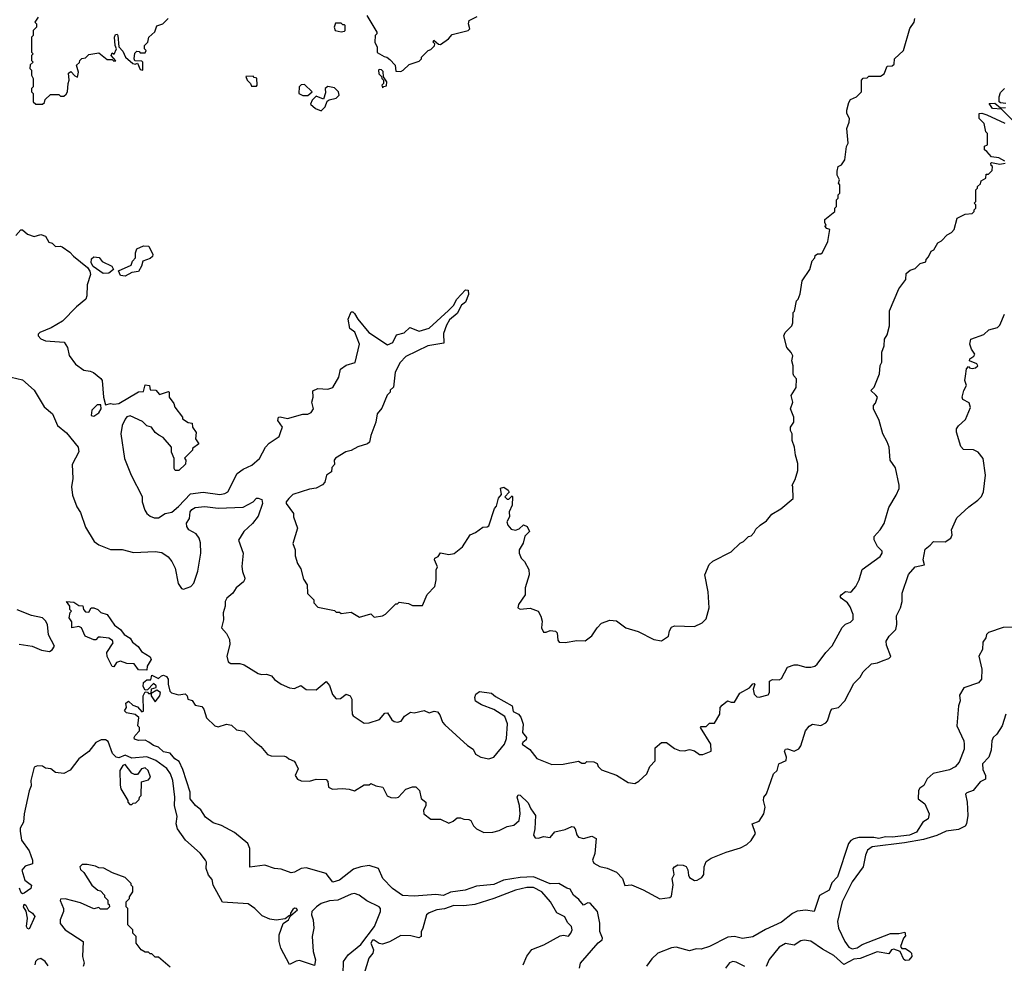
# Model space of a CAD drawing. Extents: x 2386423 to 2568864, y 578392 to 761999.
# Tile 199 of 256: x 2410848 to 2416781, y 705684 to 711370. Entities that reach past the tile are written whole.
import ezdxf

# ---------------------------------------------------------------- set-up
doc = ezdxf.new("R2010")
doc.units = 0

msp = doc.modelspace()

# ---------------------------------------------------------------- linework, layer by layer
at = {"layer": '0CON05XD'}
for points in [[(2410960, 711385), (2410940, 711355), (2410950, 711345), (2410950, 711325), (2410930, 711305), (2410930, 711275), (2410920, 711265), (2410920, 711175), (2410930, 711165), (2410920, 711155), (2410920, 711125), (2410930, 711115), (2410911.7, 711098.3), (2410910, 711075), (2410920, 711065), (2410920, 711035), (2410930, 711015), (2410930, 710965), (2410920, 710955), (2410920, 710935), (2410930, 710925), (2410930, 710875), (2410945, 710860), (2410985, 710860), (2410998.3, 710871.7), (2411001.7, 710888.3), (2411035, 710920), (2411085, 710920), (2411095, 710910), (2411115, 710910), (2411128.3, 710921.7), (2411137.5, 710935), (2411140, 710985), (2411147.5, 711005), (2411143, 711047), (2411157, 711057), (2411180.7, 711030.7), (2411196.4, 711023.6), (2411203, 711053), (2411190, 711095), (2411208.3, 711111.7), (2411210, 711125), (2411223, 711137), (2411245, 711140), (2411265, 711160), (2411325, 711170), (2411375, 711130), (2411405, 711130), (2411415, 711120), (2411428.3, 711121.7), (2411400, 711155), (2411405, 711170), (2411418.3, 711161.7), (2411432.5, 711195), (2411423.6, 711213.6), (2411418.8, 711265), (2411425, 711280), (2411435, 711282.5), (2411440, 711275), (2411446.4, 711206.4), (2411470.5, 711180.5), (2411486.7, 711145), (2411530, 711105), (2411545, 711102.5), (2411558.3, 711108.3), (2411575, 711070), (2411590, 711065), (2411590, 711115), (2411585, 711120), (2411541.7, 711121.7), (2411537.5, 711135), (2411541.7, 711168.3), (2411555, 711180), (2411568.3, 711178.3), (2411575, 711170), (2411605, 711170), (2411610, 711185), (2411600, 711195), (2411600, 711215), (2411620, 711235), (2411627.5, 711265), (2411663.6, 711296.4), (2411675, 711332.5), (2411710, 711345), (2411743, 711377)], [(2412785, 711297.5), (2412805, 711300), (2412810, 711305), (2412810, 711335), (2412805, 711340), (2412795, 711340), (2412785, 711350), (2412751.7, 711348.3), (2412742.5, 711325), (2412750, 711305), (2412785, 711297.5)], [(2412940, 711395), (2413000, 711295), (2413000, 711285), (2412990, 711275), (2412987.5, 711235), (2413002.5, 711205), (2413003, 711173), (2413045, 711147.5), (2413060, 711145), (2413079.3, 711129.3), (2413110, 711095), (2413115, 711060), (2413145, 711057.5), (2413160, 711065), (2413195, 711100), (2413255, 711120), (2413270, 711135), (2413270, 711145), (2413310, 711185), (2413325, 711190), (2413348.3, 711211.7), (2413350, 711225), (2413340, 711235), (2413343, 711247), (2413371.7, 711221.7), (2413385, 711220), (2413432.5, 711255), (2413455, 711280), (2413550, 711305), (2413560, 711315), (2413552.5, 711345), (2413557.5, 711365), (2413605, 711390)], [(2413817.5, 708495), (2413816.2, 708445), (2413798.8, 708405), (2413800, 708375), (2413784, 708345), (2413788.8, 708325), (2413809.3, 708299.3), (2413836, 708294), (2413858.3, 708301.7), (2413885, 708326.7), (2413906.4, 708316.4), (2413920, 708285), (2413893, 708257), (2413882.5, 708215), (2413857.5, 708175), (2413857.5, 708155), (2413870, 708125), (2413890, 708105), (2413917, 708057), (2413917.5, 708025), (2413893.6, 707946.4), (2413893.3, 707905), (2413854, 707845), (2413850, 707825), (2413865, 707818.8), (2413925, 707823.8), (2413972.5, 707805), (2413988.8, 707775), (2413996.2, 707745), (2413993.3, 707705), (2414005, 707680), (2414021.7, 707678.3), (2414045, 707690), (2414076.2, 707686.2), (2414086.7, 707675), (2414090.7, 707630.7), (2414098.3, 707618.3), (2414135, 707616.2), (2414205, 707628.8), (2414255, 707627.5), (2414295, 707657.5), (2414327.5, 707705), (2414355, 707732.5), (2414405, 707752.5), (2414445, 707747.5), (2414500, 707705), (2414575, 707682.5), (2414670, 707635), (2414715, 707627.5), (2414757.5, 707655), (2414763, 707687), (2414775, 707710), (2414795, 707717.5), (2414915, 707712.5), (2414960, 707735), (2414985, 707760), (2415002.5, 707825), (2414997, 707923), (2414977.5, 708025), (2415003.6, 708086.4), (2415025, 708107.5), (2415136.4, 708163.6), (2415190, 708215), (2415210, 708225), (2415240, 708255), (2415255, 708260), (2415275, 708280), (2415285, 708300), (2415310, 708325), (2415349.3, 708350.7), (2415380.7, 708389.3), (2415435, 708422.5), (2415510, 708485), (2415507.5, 708555), (2415502.5, 708565), (2415521.7, 708598.3), (2415537, 708653), (2415537.5, 708695), (2415522.5, 708745), (2415517.5, 708795), (2415503.6, 708833.6), (2415502.5, 708875), (2415492.5, 708895), (2415492.5, 708915), (2415512.5, 708945), (2415512.5, 708975), (2415492.5, 709025), (2415507.5, 709065), (2415497.5, 709105), (2415527, 709153), (2415530, 709205), (2415513, 709223), (2415510, 709235), (2415510, 709285), (2415500, 709315), (2415507.5, 709345), (2415497.5, 709365), (2415470, 709395), (2415452.5, 709465), (2415460, 709485), (2415500, 709525), (2415507, 709543), (2415510, 709605), (2415517, 709613), (2415530, 709675), (2415540, 709685), (2415551.7, 709718.3), (2415563, 709797), (2415610, 709865), (2415623, 709917), (2415640, 709935), (2415641.7, 709948.3), (2415655, 709960), (2415675, 709960), (2415685, 709967.5), (2415717.3, 710032.7), (2415730, 710105), (2415711.7, 710111.7), (2415700, 710125), (2415707.5, 710132.5), (2415700, 710145), (2415700, 710165), (2415760, 710215), (2415760, 710235), (2415770, 710245), (2415770, 710285), (2415780, 710295), (2415780, 710315), (2415790, 710325), (2415790, 710375), (2415782.5, 710385), (2415787.5, 710405), (2415773.6, 710433.6), (2415773.3, 710456.7), (2415780, 710485), (2415800, 710495), (2415820, 710525), (2415830, 710605), (2415840, 710625), (2415832.5, 710715), (2415847, 710753), (2415847.5, 710775), (2415832.5, 710805), (2415832.5, 710825), (2415845, 710870), (2415855, 710890), (2415890, 710905), (2415920, 710935), (2415920, 711005), (2415931.7, 711018.3), (2415955, 711020), (2415965, 711030), (2416035, 711030), (2416056.7, 711043.3), (2416075, 711090), (2416105, 711092.5), (2416118.3, 711101.7), (2416120, 711135), (2416173.3, 711185), (2416213, 711317), (2416237.5, 711355), (2416243, 711377)], [(2413035, 710960), (2413041.7, 710968.3), (2413058.3, 710971.7), (2413060, 710995), (2413040, 711025), (2413038.3, 711058.3), (2413028.3, 711068.3), (2413015, 711070), (2413010, 711065), (2413013, 711043), (2413028.3, 711028.3), (2413030, 711015), (2413040, 711005), (2413040, 710985), (2413030, 710975), (2413035, 710960)], [(2412275, 710970), (2412280, 710975), (2412278.3, 711018.3), (2412261.7, 711021.7), (2412255, 711030), (2412211.7, 711028.3), (2412220, 711005), (2412240, 710985), (2412245, 710970), (2412275, 710970)], [(2412585, 710912.5), (2412610, 710935), (2412565, 710980), (2412545, 710977.5), (2412532.5, 710965), (2412530, 710925), (2412555, 710912.5), (2412585, 710912.5)], [(2412665, 710820), (2412690, 710845), (2412701.7, 710878.3), (2412713, 710887), (2412755, 710897.5), (2412772.5, 710915), (2412770, 710935), (2412745, 710960), (2412705, 710967.5), (2412690, 710955), (2412691.7, 710928.3), (2412678.3, 710891.7), (2412635, 710910), (2412610, 710885), (2412601.7, 710861.7), (2412630, 710835), (2412665, 710820)], [(2416790, 710865), (2416758.3, 710868.3), (2416750, 710875), (2416750, 710905), (2416759.3, 710930.7), (2416782.5, 710955)], [(2416835, 710760), (2416765, 710830), (2416710, 710835), (2416690, 710865), (2416725, 710867.5), (2416758.3, 710838.3), (2416789.3, 710840.7)], [(2416785, 710516.7), (2416747.7, 710537.7), (2416703.3, 710543.3), (2416676.7, 710576.7), (2416662.5, 710585), (2416661.7, 710608.3), (2416680, 710615), (2416680, 710685), (2416670, 710695), (2416660, 710745), (2416630, 710775), (2416630, 710805), (2416645, 710806.7), (2416675, 710797.5), (2416785, 710746.9)], [(2416007, 709107), (2415977.5, 709135), (2415997.5, 709155), (2416030, 709235), (2416033.6, 709286.4), (2416043, 709307), (2416043.6, 709366.4), (2416056.7, 709405), (2416060, 709445), (2416075, 709470), (2416090, 709525), (2416090, 709615), (2416145, 709747.5), (2416187.5, 709805), (2416189.3, 709840.7), (2416215, 709860), (2416245, 709870), (2416275, 709900), (2416308.3, 709911.7), (2416310, 709925), (2416325, 709940), (2416340, 709975), (2416356.4, 709983.6), (2416380, 710025), (2416403, 710037), (2416437, 710073), (2416463, 710087), (2416480, 710105), (2416497, 710173), (2416545, 710197.5), (2416587, 710203), (2416600, 710215), (2416600, 710225), (2416610, 710235), (2416610, 710255), (2416600, 710265), (2416610, 710275), (2416610, 710345), (2416620, 710355), (2416620, 710365), (2416638.3, 710381.7), (2416641.7, 710398.3), (2416670, 710415), (2416671.7, 710438.3), (2416685, 710440), (2416708.3, 710461.7), (2416710, 710485), (2416701.7, 710491.7), (2416700, 710505), (2416705, 710510), (2416755, 710500), (2416786.7, 710505)], [(2410825, 710070), (2410855, 710103.8), (2410865, 710103.3), (2410895, 710076.7), (2410935, 710063.3), (2410975, 710076.2), (2411005, 710066.2), (2411025, 710030), (2411045, 710022.5), (2411063.6, 710003.6), (2411094.1, 710005.9), (2411105, 710000.8), (2411149.7, 709969.7), (2411172, 709945), (2411256.7, 709876.7), (2411271.4, 709855), (2411275.8, 709834.2), (2411255, 709772.5), (2411253.9, 709706.1), (2411246.2, 709685), (2411190.3, 709639.7), (2411105.8, 709554.2), (2411037.7, 709512.3), (2410970, 709485), (2410960, 709475), (2410960, 709465), (2410975, 709447.5), (2411004, 709434), (2411116.1, 709426.1), (2411137.5, 709395), (2411146.4, 709346.4), (2411184.1, 709294.1), (2411235, 709257.5), (2411273, 709253), (2411293.6, 709243.6), (2411337.7, 709207.7), (2411346.2, 709195), (2411353.3, 709095), (2411365, 709050), (2411395, 709057.5), (2411415, 709052.5), (2411445, 709056.7), (2411565, 709127.5), (2411595, 709130), (2411605, 709170), (2411630, 709165), (2411635, 709140), (2411668.3, 709138.3), (2411690.7, 709110.7), (2411745, 709130), (2411750, 709125), (2411750, 709095), (2411777, 709057), (2411782.5, 709035), (2411830, 708975), (2411830, 708965), (2411863, 708943), (2411888.3, 708938.3), (2411890, 708915), (2411911.7, 708881.7), (2411907.5, 708845), (2411927.5, 708815), (2411890, 708785), (2411890, 708775), (2411841.7, 708728.3), (2411850, 708715), (2411848.3, 708691.7), (2411807, 708653), (2411785, 708652.5), (2411780, 708665), (2411780, 708725), (2411763.6, 708763.6), (2411762.5, 708795), (2411713, 708853), (2411686.2, 708866.2), (2411665, 708882.5), (2411643.6, 708913.6), (2411615, 708922.5), (2411588.3, 708948.3), (2411515, 708983.3), (2411495, 708977.5), (2411485, 708962.5), (2411465.9, 708924.1), (2411457.5, 708875), (2411480.8, 708725), (2411519.2, 708625), (2411585.8, 708495.8), (2411586.7, 708465), (2411602.5, 708415), (2411613.6, 708393.6), (2411635, 708377.5), (2411658.3, 708368.3), (2411685, 708367.5), (2411725, 708393.3), (2411765, 708403.3), (2411805, 708436), (2411876.7, 708513.3), (2411955, 708522.2), (2412055, 708509.4), (2412085, 708514.4), (2412103.3, 708525), (2412158.8, 708635), (2412195, 708662), (2412246.7, 708685), (2412293.8, 708725), (2412329.2, 708795), (2412352, 708818), (2412412.5, 708857.5), (2412423.8, 708895), (2412432.5, 708915), (2412404.3, 708954.3), (2412407.5, 708975), (2412417.7, 708977.7), (2412463, 708967), (2412555, 708992.5), (2412585, 708992.5), (2412605, 709002.9), (2412619.2, 709025), (2412608.8, 709065), (2412616.2, 709095), (2412615, 709132.5), (2412645, 709147.5), (2412705.7, 709144.3), (2412735, 709153.8), (2412771.2, 709215), (2412782.5, 709265), (2412815, 709287.5), (2412870, 709305), (2412896.7, 709415), (2412867.3, 709487.3), (2412838.3, 709508.3), (2412827.5, 709565), (2412845, 709610), (2412855, 709610), (2412865, 709600), (2412885.9, 709565.9), (2412952.5, 709485), (2413065, 709410), (2413096.7, 709425), (2413118.8, 709471.2), (2413165, 709483.3), (2413200, 709515), (2413255, 709493.8), (2413315, 709511.2), (2413432.9, 709617.1), (2413462.3, 709647.7), (2413482.5, 709685), (2413535, 709742.5), (2413550, 709740), (2413553.3, 709715), (2413535, 709667.5), (2413510.7, 709649.3), (2413485, 709600), (2413438.8, 709561.2), (2413420.5, 709529.5), (2413401.7, 709478.3), (2413405, 709420), (2413307.5, 709405), (2413175, 709340), (2413141.4, 709305), (2413111.2, 709245), (2413100, 709155), (2413081.7, 709138.3), (2413080, 709125), (2413063, 709107), (2413030.7, 709029.3), (2413003.3, 708995), (2412993.8, 708945), (2412963.3, 708865), (2412956.4, 708823.6), (2412945, 708813.3), (2412885, 708796.7), (2412845.9, 708774.1), (2412814.1, 708765.9), (2412752.3, 708727.7), (2412743.8, 708715), (2412745, 708690), (2412728.3, 708671.7), (2412727.5, 708645), (2412697.5, 708625), (2412687, 708583), (2412673.6, 708566.4), (2412635, 708546.2), (2412595, 708541.2), (2412495, 708508.8), (2412469.2, 708485), (2412454, 708465), (2412453.3, 708455), (2412497.5, 708395), (2412497.5, 708375), (2412523.3, 708305), (2412493.9, 708213.9), (2412507.5, 708175), (2412508.3, 708138.3), (2412523, 708093), (2412541.7, 708061.7), (2412558.3, 707998.3), (2412580, 707965), (2412583, 707913), (2412620, 707875), (2412620, 707855), (2412645, 707830), (2412745, 707810), (2412755, 707800), (2412775, 707800), (2412785, 707792.5), (2412845, 707800), (2412895, 707770), (2412965, 707790), (2412985, 707770), (2413035, 707777.5), (2413053, 707787), (2413115, 707850), (2413125, 707850), (2413135, 707860), (2413191.7, 707851.7), (2413215, 707840), (2413275, 707840), (2413303, 707907), (2413350, 707955), (2413357.5, 707995), (2413357.5, 708055), (2413366.2, 708073.8), (2413347.5, 708115), (2413350, 708125), (2413370, 708135), (2413383.6, 708156.4), (2413435, 708146.7), (2413467, 708153), (2413516.4, 708193.6), (2413563.6, 708266.4), (2413595, 708280), (2413638.3, 708311.7), (2413665, 708313.3), (2413675, 708320), (2413710, 708425), (2413721.7, 708438.3), (2413734.2, 708485.8), (2413751.7, 708508.3), (2413745, 708547.5), (2413765, 708553.3), (2413792.5, 708535), (2413797, 708523), (2413772.5, 708495), (2413785, 708480), (2413795, 708480), (2413815, 708500), (2413817.5, 708495)], [(2411485, 709824.4), (2411455, 709828.6), (2411444.3, 709855.7), (2411519.7, 709890.3), (2411528.1, 709915), (2411546.2, 709935), (2411545.5, 709965), (2411555, 709988.6), (2411595, 710006.7), (2411626.7, 710005), (2411650, 709955), (2411648, 709942), (2411635, 709931.2), (2411590, 709915), (2411582.5, 709885), (2411565, 709852.5), (2411525, 709847.5), (2411485, 709824.4)], [(2411351.4, 709841.4), (2411292.1, 709882.1), (2411279.2, 709905), (2411281.2, 709928.8), (2411295, 709940), (2411327, 709937), (2411345, 709912.5), (2411404.3, 709884.3), (2411414, 709865), (2411385, 709841.8), (2411351.4, 709841.4)], [(2413858, 706545), (2413864.2, 706585), (2413860.6, 706635), (2413846.2, 706685), (2413851.7, 706698.3), (2413865, 706696.2), (2413911.7, 706651.7), (2413928, 706615), (2413956, 706575), (2413952, 706495), (2413943.8, 706455), (2413955, 706440), (2413975, 706438.8), (2414005, 706447.5), (2414045, 706442.5), (2414073, 706477), (2414135, 706490), (2414175, 706508.8), (2414185, 706506.7), (2414196, 706495), (2414205, 706457.5), (2414215, 706444), (2414245, 706436.2), (2414295, 706450.8), (2414321.2, 706435), (2414314.3, 706345.7), (2414300.6, 706305), (2414307.5, 706287.5), (2414345, 706268.1), (2414388, 706258), (2414445, 706232.5), (2414481.2, 706195), (2414495, 706153.3), (2414535, 706157.5), (2414605, 706127.5), (2414705, 706073.1), (2414765, 706080.8), (2414775, 706087.5), (2414786.4, 706156.4), (2414780, 706195), (2414791.7, 706218.3), (2414786.7, 706255), (2414793.3, 706265), (2414815, 706276.2), (2414846.1, 706276.1), (2414865, 706267.5), (2414875, 706247.5), (2414877.5, 706215), (2414885, 706200), (2414913.6, 706183.6), (2414930, 706185), (2414959.3, 706200.7), (2414971.7, 706218.3), (2414972.5, 706265), (2414985, 706297.5), (2415015, 706316.7), (2415106.1, 706353.9), (2415190.7, 706379.3), (2415230.7, 706399.3), (2415256.4, 706423.6), (2415282.5, 706465), (2415262.5, 706525), (2415305, 706540), (2415332.5, 706585), (2415340, 706625), (2415330, 706665), (2415332.5, 706685), (2415347.5, 706705), (2415391.2, 706825), (2415413.6, 706846.4), (2415423.3, 706885), (2415466, 706905), (2415468.8, 706925), (2415457.5, 706962.5), (2415462.5, 706975), (2415475, 706976.2), (2415515, 706962.5), (2415543.9, 706976.1), (2415556.2, 706995), (2415584, 707085), (2415605, 707112), (2415625.8, 707125.8), (2415675, 707116.7), (2415706.4, 707133.6), (2415716.7, 707145), (2415735, 707207.5), (2415745, 707216.7), (2415782.5, 707225), (2415820, 707265), (2415875, 707370), (2415912.3, 707407.7), (2415930.5, 707439.5), (2415981.7, 707488.3), (2416016.4, 707493.6), (2416050.7, 707509.3), (2416085, 707520), (2416097, 707533), (2416070.7, 707600.7), (2416070, 707625), (2416087.5, 707655), (2416126.7, 707695), (2416133.8, 707725), (2416131.7, 707778.3), (2416156.7, 707825), (2416166.7, 707865), (2416166.2, 707915), (2416203.8, 708026.2), (2416245, 708072.5), (2416300, 708085), (2416292.5, 708115), (2416305, 708180), (2416335, 708202.5), (2416353.6, 708226.4), (2416425, 708224.2), (2416460, 708245), (2416466.7, 708265), (2416462.5, 708295), (2416495, 708367.5), (2416567.5, 708435), (2416622.5, 708475), (2416643, 708497), (2416656.7, 708525), (2416668.8, 708625), (2416653.3, 708725), (2416623, 708763), (2416595, 708777.5), (2416535, 708780), (2416518.3, 708798.3), (2416492.5, 708885), (2416493.3, 708905), (2416505, 708922.5), (2416548.3, 708961.7), (2416577, 709033), (2416570.2, 709060.2), (2416532, 709082), (2416527.5, 709095), (2416537.5, 709135), (2416552.5, 709165), (2416542.5, 709195), (2416548.3, 709221.7), (2416553, 709267), (2416565, 709280), (2416571.7, 709271.7), (2416587.5, 709267.5), (2416607.7, 709272.3), (2416622.5, 709285), (2416615, 709296.2), (2416572.5, 709315), (2416573.3, 709326.7), (2416598.1, 709341.9), (2416604, 709355), (2416583.3, 709385), (2416573.3, 709415), (2416580, 709445), (2416657, 709473), (2416688.3, 709501.7), (2416740, 709515), (2416755, 709530), (2416782.5, 709595)], [(2410796.4, 709216.4), (2410865, 709200), (2410935, 709136.7), (2410995, 709036.7), (2411045.7, 708995.7), (2411075.7, 708925), (2411129.8, 708879.8), (2411200, 708795), (2411204.2, 708765), (2411165, 708690), (2411169.2, 708605), (2411160.8, 708555), (2411166.2, 708505), (2411192.5, 708435), (2411215, 708400), (2411245, 708312.5), (2411296.7, 708225), (2411325, 708206.2), (2411395, 708176.7), (2411465, 708178), (2411535, 708159.2), (2411665, 708166), (2411705, 708160), (2411743.2, 708133.2), (2411764.4, 708104.4), (2411785.6, 708065), (2411802.4, 707972.4), (2411822.9, 707942.9), (2411835, 707939.2), (2411880, 707955), (2411897.3, 707975), (2411922.4, 708047.6), (2411940, 708155), (2411937.7, 708217.7), (2411930.9, 708245), (2411910.9, 708270.9), (2411868.6, 708295), (2411855.6, 708315), (2411854.5, 708335.5), (2411871.4, 708365), (2411875.5, 708405), (2411885, 708418.9), (2411905, 708430.4), (2411963.7, 708436.3), (2412045, 708425.5), (2412195, 708432.9), (2412256.2, 708463.8), (2412275, 708487.5), (2412285, 708487.5), (2412308.3, 708478.3), (2412312.5, 708455), (2412285, 708377.5), (2412251.2, 708335), (2412200, 708285), (2412167, 708233), (2412195.8, 708155), (2412187.1, 708075), (2412190.8, 708045), (2412205.4, 708005.4), (2412203.3, 707995), (2412196.9, 707983.1), (2412153.3, 707946.7), (2412132, 707915), (2412096, 707885), (2412085.7, 707865), (2412086.7, 707835), (2412074.3, 707795), (2412075.9, 707754.1), (2412063.8, 707705), (2412095, 707671.2), (2412113.1, 707635), (2412114.4, 707605), (2412096.7, 707535), (2412105, 707500), (2412120.7, 707490.7), (2412175, 707490), (2412201.7, 707481.7), (2412285, 707430), (2412305, 707423.3), (2412335.9, 707425.9), (2412365, 707416.7), (2412383.6, 707393.6), (2412423.3, 707365), (2412475, 707343.8), (2412505, 707340), (2412543, 707357), (2412575, 707333.3), (2412635, 707331.2), (2412695, 707382.5), (2412715, 707357.5), (2412734.1, 707304.1), (2412755, 707276.7), (2412780.7, 707279.3), (2412815, 707306.2), (2412838.8, 707295), (2412848.8, 707275), (2412849.5, 707219.5), (2412852, 707185), (2412858.8, 707175), (2412925, 707130), (2412955, 707132.5), (2413017, 707153), (2413048.3, 707191.7), (2413065, 707192.5), (2413090.7, 707150.7), (2413105, 707140), (2413125, 707136.7), (2413146.1, 707143.9), (2413167, 707173), (2413203, 707197), (2413225, 707192.5), (2413285, 707206.7), (2413315, 707192.5), (2413345, 707202.5), (2413365, 707200), (2413380.7, 707180.7), (2413396.4, 707136.4), (2413410.5, 707120.5), (2413547.1, 706997.1), (2413580, 706975), (2413594.1, 706944.1), (2413626.1, 706926.1), (2413675, 706916), (2413705, 706926.2), (2413770.6, 707005), (2413782.4, 707037.6), (2413787.8, 707127.8), (2413772, 707172), (2413705, 707214.2), (2413630.9, 707240.9), (2413595, 707263.8), (2413590, 707285), (2413596, 707305), (2413618.3, 707321.7), (2413690.7, 707310.7), (2413715, 707291.2), (2413815, 707236.2), (2413821.7, 707201.7), (2413854.3, 707184.3), (2413867.5, 707167.5), (2413882.9, 707125), (2413878.8, 707075), (2413902, 707045), (2413900, 707030), (2413880, 707015), (2413876.7, 707005), (2413923, 706973), (2413965, 706917.5), (2414055, 706882.5), (2414123, 706883), (2414215, 706902.5), (2414235, 706890), (2414255, 706890), (2414265, 706900), (2414307, 706897), (2414328.3, 706888.3), (2414335, 706870), (2414355, 706850), (2414445, 706817.5), (2414515, 706772.5), (2414555, 706767.5), (2414579.3, 706780.7), (2414627.5, 706825), (2414645, 706870), (2414677, 706903), (2414678.3, 706981.7), (2414716.2, 707013.8), (2414745, 707014.2), (2414795, 706977.5), (2414825, 706966.2), (2414855, 706963.3), (2414885, 706972.5), (2414913.6, 706963.6), (2414945, 706942.5), (2414965, 706942.5), (2415015, 706962.5), (2415012.5, 707005), (2414950, 707105), (2414955, 707110), (2414985, 707110), (2415005, 707130), (2415035, 707130), (2415066.7, 707185), (2415070, 707225), (2415080.7, 707239.3), (2415113.6, 707266.4), (2415135, 707256.7), (2415155, 707256.7), (2415188.3, 707311.7), (2415246.2, 707343.8), (2415265, 707367.5), (2415275, 707370), (2415277.5, 707365), (2415268.8, 707335), (2415273.3, 707305), (2415290.5, 707290.5), (2415305, 707286.7), (2415359.3, 707300.7), (2415366.7, 707315), (2415366.4, 707383.6), (2415385, 707393.8), (2415425, 707392.5), (2415439.3, 707400.7), (2415475, 707467.5), (2415515, 707482.5), (2415535, 707482.5), (2415585, 707467.5), (2415615, 707467.5), (2415640, 707475), (2415653, 707487), (2415705, 707557.5), (2415743.6, 707596.4), (2415803.6, 707706.4), (2415825, 707727.5), (2415855, 707740), (2415870, 707755), (2415870, 707785), (2415851.7, 707831.7), (2415836.4, 707856.4), (2415797.5, 707885), (2415792.5, 707895), (2415797.5, 707905), (2415825, 707923.8), (2415855, 707920), (2415863, 707927), (2415886.2, 707955), (2415906.2, 707995), (2415925, 708057.5), (2416032.5, 708135), (2416046.2, 708155), (2416045, 708167.5), (2416017.5, 708195), (2415997.5, 708235), (2415997.5, 708255), (2416033.6, 708296.4), (2416056.7, 708335), (2416085, 708430), (2416130, 708505), (2416147.5, 708545), (2416147.5, 708565), (2416125, 708670), (2416092.5, 708715), (2416086.7, 708795), (2416076.4, 708826.4), (2416050, 708875), (2416027.5, 708955), (2415992.5, 709025), (2415992.5, 709045), (2416005, 709060), (2416017.5, 709095), (2416007, 709107)], [(2411295, 708980), (2411325, 709000), (2411340, 709025), (2411338.3, 709048.3), (2411315, 709050), (2411283, 709017), (2411280, 708985), (2411295, 708980)], [(2411615, 707450), (2411565, 707452.5), (2411538.8, 707488.8), (2411495, 707490.8), (2411455, 707504), (2411432.7, 707497.3), (2411415, 707470), (2411405, 707472.5), (2411375, 707532.5), (2411374, 707556), (2411412.5, 707615), (2411408.3, 707628.3), (2411385, 707643.3), (2411335, 707650), (2411321.7, 707648.3), (2411307, 707633), (2411295, 707632.5), (2411243.3, 707655), (2411220, 707705), (2411205, 707712.5), (2411162.5, 707705), (2411161.7, 707741.7), (2411147.5, 707765), (2411153, 707797), (2411160, 707805), (2411150, 707815), (2411150, 707835), (2411130, 707865), (2411175, 707860), (2411205, 707840), (2411228.3, 707838.3), (2411232.5, 707815), (2411245, 707802.5), (2411265, 707800), (2411280, 707825), (2411295, 707826.7), (2411320, 707815), (2411337.5, 707797.5), (2411375.6, 707785.6), (2411420.5, 707720.5), (2411456, 707696), (2411477.5, 707665), (2411513.9, 707643.9), (2411528.3, 707618.3), (2411563, 707593), (2411583.3, 707563.3), (2411635, 707530), (2411640, 707515), (2411616.7, 707475), (2411615, 707450)], [(2410845, 707606), (2410924.1, 707594.1), (2410980.3, 707570.3), (2411027.5, 707562.5), (2411045, 707573.3), (2411058, 707595), (2411022.9, 707662.9), (2411016, 707725), (2411005, 707746.7), (2410985, 707765.4), (2410919.4, 707779.4), (2410833.8, 707813.8)], [(2416875, 707708.8), (2416775, 707706.9), (2416685, 707678), (2416673.8, 707665), (2416670, 707645), (2416652, 707618), (2416649.2, 707575), (2416627.1, 707535), (2416645.5, 707455.5), (2416642.9, 707395), (2416625.6, 707374.4), (2416536.4, 707343.6), (2416510.7, 707299.3), (2416516.2, 707265), (2416506, 707235), (2416494.5, 707115), (2416536.7, 707025), (2416539.4, 707005), (2416538.6, 706975), (2416510, 706895), (2416485, 706868), (2416450.7, 706849.3), (2416352.1, 706827.9), (2416316, 706795), (2416296.7, 706755), (2416271.4, 706738.6), (2416264.3, 706725.7), (2416262.5, 706675), (2416302.5, 706645), (2416327.5, 706585), (2416323.3, 706555), (2416290, 706535), (2416251.2, 706475), (2416210, 706455), (2416105, 706443.3), (2416065, 706446.7), (2416025, 706435.6), (2415995, 706441.4), (2415905, 706441.5), (2415875, 706434.5), (2415857.1, 706422.9), (2415843.1, 706405), (2415775.5, 706205), (2415741.4, 706168.6), (2415725.7, 706124.3), (2415667, 706093), (2415635, 705996.7), (2415585, 706003.8), (2415532.6, 705997.4), (2415505, 705983.3), (2415439, 705931), (2415342.3, 705887.7), (2415265, 705843.6), (2415203.2, 705833.2), (2415155, 705845.5), (2415115, 705841.2), (2415005.5, 705784.5), (2414955, 705768), (2414925, 705770.6), (2414885, 705758.8), (2414805, 705781.2), (2414775, 705776.7), (2414694.2, 705745.8), (2414658.3, 705711.7), (2414625, 705665.7)], [(2414222, 705655), (2414226.7, 705685), (2414335, 705808), (2414357.5, 705825), (2414360, 705835), (2414343.5, 705875), (2414343.6, 705925), (2414329.5, 705995), (2414285, 706046.9), (2414271.5, 706048.5), (2414245, 706034.4), (2414218.2, 706068.2), (2414185.6, 706095), (2414165, 706130), (2414145, 706135.7), (2414096.7, 706165), (2414045, 706163.3), (2413945, 706204.5), (2413865, 706200.5), (2413764.5, 706185.5), (2413705, 706157.8), (2413601.7, 706148.3), (2413532.5, 706125), (2413445, 706112.3), (2413402.4, 706092.4), (2413355, 706097.9), (2413225, 706088.1), (2413155, 706092.5), (2413094.5, 706134.5), (2413037.5, 706195), (2413010, 706255), (2412954.1, 706274.1), (2412905, 706265.7), (2412859.1, 706250.9), (2412775.9, 706184.1), (2412735, 706172.5), (2412695.9, 706225.9), (2412575, 706259.2), (2412545, 706255.8), (2412505, 706232.9), (2412485, 706228.8), (2412425, 706251.2), (2412384.5, 706254.5), (2412325.9, 706275.9), (2412235, 706264), (2412234.2, 706375), (2412222.5, 706405), (2412142.1, 706472.1), (2412065, 706513.3), (2412015, 706530), (2411968, 706565), (2411939.5, 706609.5), (2411908.8, 706635), (2411876.2, 706675), (2411876, 706715), (2411832.1, 706852.1), (2411810, 706900), (2411784, 706915), (2411755, 706950), (2411715, 706957.5), (2411685, 706986.2), (2411655, 706996.2), (2411626.9, 707016.9), (2411605, 707028), (2411565, 707026.2), (2411540, 707035), (2411537.5, 707045), (2411543.8, 707056.2), (2411570, 707085), (2411570, 707105), (2411560, 707115), (2411566.7, 707165), (2411543.9, 707183.9), (2411493, 707193), (2411480, 707205), (2411492.5, 707225), (2411488.3, 707251.7), (2411505, 707262.5), (2411529.3, 707239.3), (2411558.3, 707228.3), (2411585, 707200), (2411595, 707202.5), (2411593.3, 707295), (2411605, 707320), (2411618.3, 707318.3), (2411625, 707310), (2411640, 707310), (2411640, 707295), (2411665, 707260), (2411692.5, 707295), (2411697.5, 707315), (2411675, 707330), (2411640, 707310), (2411641.7, 707338.3), (2411670, 707345), (2411670, 707355), (2411655, 707370), (2411618.3, 707331.7), (2411605, 707330), (2411591.7, 707351.7), (2411594.1, 707375.9), (2411615, 707392.5), (2411638.3, 707391.7), (2411645, 707420), (2411685, 707400), (2411703, 707417), (2411715, 707420), (2411733, 707413), (2411742.5, 707395), (2411742.5, 707365), (2411753.6, 707323.6), (2411764, 707314), (2411805, 707301.2), (2411845, 707307.5), (2411856.7, 707295), (2411862.5, 707275), (2411888.3, 707268.3), (2411905, 707240), (2411945, 707231.2), (2411958, 707215), (2411975, 707162.5), (2412023.8, 707115), (2412045, 707109.4), (2412095, 707124), (2412125, 707118.8), (2412155, 707091.2), (2412201.7, 707081.7), (2412265, 707018), (2412300.9, 706990.9), (2412341.7, 706941.7), (2412363.9, 706933.9), (2412445, 706932.5), (2412457, 706927), (2412470, 706915), (2412502.5, 706902.5), (2412510.7, 706890.7), (2412525.8, 706855), (2412509.2, 706815), (2412522.8, 706792.8), (2412545, 706784.3), (2412595, 706781.4), (2412635, 706794.2), (2412695, 706791.2), (2412705, 706780), (2412708.8, 706745), (2412732.4, 706732.4), (2412792.9, 706737.1), (2412833.2, 706733.2), (2412865, 706722.9), (2412925, 706758.8), (2412955, 706760), (2412965, 706767.5), (2412995, 706753.3), (2413037.5, 706745), (2413062.7, 706692.7), (2413085, 706682.5), (2413115, 706680), (2413130, 706685), (2413175, 706733.3), (2413215, 706746.7), (2413235, 706746.2), (2413256.7, 706725), (2413267.7, 706677.7), (2413296, 706655), (2413296, 706635), (2413281.2, 706605), (2413284, 706585), (2413325, 706552.9), (2413385, 706552.9), (2413435, 706528.8), (2413460.5, 706539.5), (2413485, 706560), (2413505, 706561.2), (2413525, 706552), (2413555, 706550), (2413566.7, 706545), (2413582.7, 706512.7), (2413600, 706495), (2413645, 706472.5), (2413700, 706475), (2413737.5, 706485), (2413785, 706508), (2413825, 706516), (2413858, 706545)], [(2416791.2, 707185), (2416768.8, 707115), (2416736.7, 707065), (2416713.3, 707045), (2416706.2, 707025), (2416702.7, 706967.3), (2416688, 706925), (2416650.6, 706885), (2416652.6, 706852.6), (2416668.1, 706815), (2416667.5, 706792.5), (2416635, 706778), (2416593.3, 706725), (2416555, 706712), (2416547.1, 706702.9), (2416556.5, 706655), (2416561.2, 706575), (2416553.2, 706525), (2416545, 706510.8), (2416505, 706490.5), (2416430.5, 706479.5), (2416375.1, 706454.9), (2416295, 706430.2), (2416180.4, 706409.6), (2415985, 706385.3), (2415957.1, 706365), (2415944.6, 706335.4), (2415930.5, 706265), (2415865, 706174.4), (2415805, 706054.4), (2415775.7, 705935), (2415782.7, 705895), (2415820.5, 705815), (2415845, 705782), (2415865, 705770.8), (2415893.9, 705776.1), (2415925, 705796.7), (2416095, 705862.5), (2416146.7, 705863.3), (2416181.7, 705871.7), (2416185, 705850), (2416173.8, 705836.2), (2416156.7, 705785), (2416163.9, 705773.9), (2416185, 705772), (2416211.2, 705755), (2416221.2, 705745), (2416223.3, 705725), (2416205, 705703.3), (2416185, 705700), (2416175, 705707.5), (2416154.2, 705754.2), (2416115, 705769.2), (2416101.2, 705765), (2416085, 705740), (2416015, 705753.3), (2415912.5, 705712.5)], [(2412798.3, 705618.3), (2412798.8, 705695), (2412828, 705735), (2412903.7, 705796.3), (2412985.6, 705905), (2413022.9, 705995), (2413022, 706015), (2413013.8, 706025), (2412940.3, 706060.3), (2412894, 706095), (2412865, 706103.8), (2412845, 706100.3), (2412766.3, 706063.7), (2412715, 706059.8), (2412665, 706043.9), (2412636.7, 706025), (2412608, 705995), (2412606.1, 705976.1), (2412616.2, 705945), (2412620, 705895), (2412611.2, 705845), (2412616.2, 705755), (2412631.2, 705705), (2412625, 705670), (2412535, 705700), (2412515, 705697.5), (2412475, 705676.7), (2412421.2, 705775), (2412412.1, 705815), (2412412.2, 705855), (2412436.9, 705923.1), (2412468.8, 705945), (2412480, 705970), (2412522.5, 706005), (2412516.7, 706015), (2412505, 706015.8), (2412495, 706008.8), (2412481.2, 705985), (2412480, 705970), (2412475, 705972.5), (2412448.8, 705951.2), (2412394.3, 705944.3), (2412355, 705950), (2412308.9, 705968.9), (2412265.8, 706015), (2412225, 706041.4), (2412071.2, 706051.2), (2412013.3, 706155), (2412008.3, 706188.3), (2411985.7, 706215.7), (2411972.9, 706255), (2411974.1, 706294.1), (2411968, 706305), (2411936.6, 706346.6), (2411846.6, 706426.6), (2411799.4, 706495), (2411790.6, 706525), (2411797.6, 706567.6), (2411781.8, 706635), (2411783.2, 706685), (2411770.4, 706785), (2411756.2, 706826.2), (2411735, 706857.3), (2411668.9, 706905), (2411615, 706928.5), (2411525, 706919.7), (2411485, 706938.4), (2411445, 706922.7), (2411428.8, 706925), (2411408.3, 706948.3), (2411380.9, 707020.9), (2411365, 707030.5), (2411339.4, 707030.6), (2411308, 707015), (2411265, 706960.8), (2411204.6, 706915.4), (2411152.1, 706847.9), (2411115, 706827.1), (2411065, 706834.2), (2411036.7, 706855), (2411005, 706859.2), (2410985, 706872), (2410955, 706874.2), (2410935, 706866.2), (2410916.2, 706785), (2410916.9, 706753.1), (2410905, 706723.3), (2410875.3, 706585), (2410870.8, 706535), (2410851.1, 706498.9), (2410850.9, 706479.1), (2410858.5, 706425), (2410905, 706361.4), (2410926.2, 706305), (2410925, 706284), (2410881.8, 706268.2), (2410861.8, 706245), (2410879.4, 706185), (2410920, 706155), (2410915.6, 706135), (2410875, 706106.9), (2410865, 706102.5), (2410858.1, 706108.1), (2410847.3, 706137.3)], [(2411525, 706640), (2411531.7, 706648.3), (2411548.3, 706651.7), (2411568.3, 706671.7), (2411570, 706685), (2411580, 706695), (2411581.7, 706778.3), (2411625, 706790), (2411636.2, 706805), (2411622.9, 706845), (2411605, 706861.9), (2411582.5, 706855), (2411558.3, 706821.7), (2411540.7, 706820.7), (2411525, 706828.8), (2411485, 706882.7), (2411469.5, 706875), (2411451.4, 706845), (2411453, 706757), (2411457.5, 706735), (2411500, 706665), (2411500, 706655), (2411511.7, 706641.7), (2411525, 706640)], [(2411755, 705660), (2411685, 705720), (2411665, 705720), (2411645, 705740), (2411635, 705740), (2411625, 705750), (2411605, 705750), (2411580, 705765), (2411550, 705805), (2411550, 705845), (2411530, 705865), (2411530, 705885), (2411500, 705915), (2411500, 706015), (2411490, 706025), (2411490, 706055), (2411510, 706075), (2411510, 706085), (2411530, 706115), (2411530, 706145), (2411520, 706155), (2411520, 706165), (2411485, 706200), (2411408.3, 706228.3), (2411355, 706257.5), (2411325, 706260), (2411305, 706270), (2411255, 706280), (2411225, 706280), (2411210, 706265), (2411215, 706250), (2411235, 706230), (2411282.5, 706155), (2411320, 706125), (2411335, 706120), (2411360, 706095), (2411360, 706085), (2411380, 706065), (2411380, 706045), (2411388.3, 706038.3), (2411390, 706025), (2411375, 706010), (2411335, 706010), (2411325, 706020), (2411295, 706012.5), (2411215, 706047.5), (2411121.7, 706071.7), (2411095, 706070), (2411093, 706063), (2411112.5, 706015), (2411112.5, 705995), (2411092.5, 705945), (2411093, 705923), (2411122.5, 705885), (2411230, 705815), (2411227.5, 705725), (2411237.5, 705685), (2411230, 705665)], [(2413881.2, 705675), (2413904.1, 705725.9), (2413935, 705766.7), (2414007.5, 705795), (2414105, 705850), (2414125, 705853.3), (2414155, 705847.5), (2414170, 705865), (2414176.7, 705885), (2414173.3, 705905), (2414149.5, 705929.5), (2414133, 705963), (2414085, 705987.5), (2414047.5, 706055), (2413994.2, 706115), (2413945, 706141.1), (2413905, 706140.3), (2413835, 706124.7), (2413705.4, 706074.6), (2413591.2, 706038.8), (2413525, 706030), (2413465, 706032.5), (2413407.9, 706012.1), (2413362.5, 706005), (2413315, 705988), (2413298.8, 705975), (2413277.5, 705895), (2413267, 705873), (2413267.5, 705845), (2413253, 705837), (2413205, 705849.2), (2413145, 705852), (2413077.1, 705812.9), (2413035, 705799.5), (2413015, 705802.9), (2412985, 705823.8), (2412975, 705823.3), (2412964, 705805), (2412979.4, 705765), (2412976.7, 705745), (2412952.9, 705715), (2412925, 705623.3)], [(2410905, 705890), (2410895, 705893.8), (2410889.2, 705905), (2410895.9, 705955.9), (2410888.3, 705998.3), (2410872, 706025), (2410875, 706040), (2410885.7, 706035), (2410901.4, 706001.4), (2410925.8, 705985), (2410940, 705965), (2410905, 705890)], [(2415912.5, 705712.5), (2415875, 705708), (2415815, 705676.7), (2415755, 705731.4), (2415685, 705768.8), (2415615, 705816.2), (2415575, 705823.8), (2415555, 705818.8), (2415515, 705793.8), (2415463, 705803), (2415425, 705781.2), (2415365, 705706.7), (2415345.8, 705664.2)], [(2411019.3, 705669.3), (2411002.2, 705695), (2410975, 705713.1), (2410955, 705706.9), (2410944.1, 705695), (2410939, 705675)], [(2415218.8, 705665), (2415165, 705691.4), (2415145, 705695.6), (2415125, 705687.1), (2415100.6, 705655)]]:
    msp.add_lwpolyline(points, dxfattribs=at)

doc.saveas('drawing.dxf')
